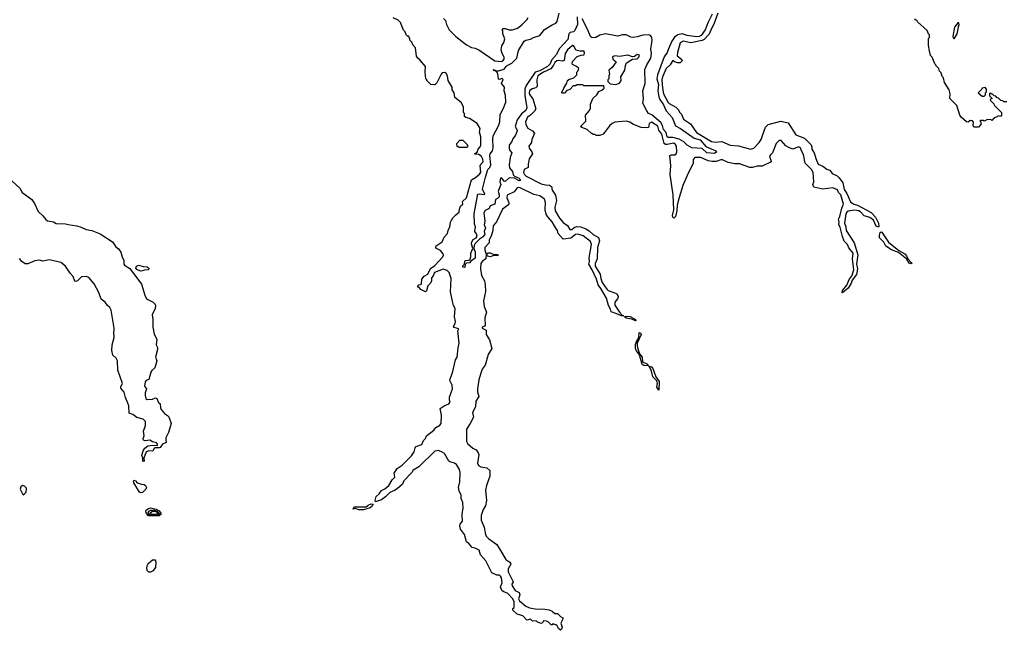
# Model space of a CAD drawing. Extents: x 2380107 to 2585170, y 384273 to 546161.
# Tile 211 of 256: x 2512737 to 2523240, y 448770 to 455285. Entities that reach past the tile are written whole.
import ezdxf

# ---------------------------------------------------------------- set-up
doc = ezdxf.new("R2010")
doc.units = 0

msp = doc.modelspace()

# ---------------------------------------------------------------- linework, layer by layer
at = {"layer": '0CON05XD'}
for points in [[(2517259, 455299), (2517278, 455275), (2517288, 455235), (2517318, 455175), (2517388, 455105), (2517504, 455015), (2517555, 454988), (2517595, 454981), (2517635, 454963), (2517806, 454845), (2517875, 454838), (2517891, 454845), (2517906, 454865), (2517906, 454885), (2517884, 454925), (2517873, 454965), (2517880, 455005), (2517902, 455042), (2517911, 455081), (2517890, 455135), (2517890, 455165), (2517882, 455178), (2517895, 455190), (2517915, 455190), (2517958, 455178), (2517995, 455177), (2518048, 455195), (2518098, 455232), (2518148, 455282), (2518162, 455308)], [(2518684, 455316), (2518686, 455235), (2518659, 455171), (2518645, 455156), (2518610, 455150), (2518595, 455135), (2518583, 455075), (2518491, 454975), (2518464, 454915), (2518408, 454852), (2518396, 454815), (2518368, 454785), (2518285, 454741), (2518234, 454726), (2518138, 454582), (2518126, 454544), (2518125, 454475), (2518147, 454345), (2518135, 454316), (2518089, 454281), (2518044, 454216), (2518023, 454145), (2518043, 454105), (2518040, 454090), (2518026, 454054), (2517996, 454015), (2517987, 453985), (2517958, 453945), (2517957, 453915), (2517965, 453890), (2517987, 453865), (2517967, 453815), (2517959, 453735), (2517962, 453705), (2517995, 453666), (2517999, 453629), (2518016, 453616), (2518065, 453595), (2518080, 453570), (2518065, 453567), (2518015, 453593), (2517975, 453598), (2517955, 453594), (2517915, 453560), (2517905, 453562), (2517885, 453590), (2517875, 453597), (2517866, 453594), (2517858, 453555), (2517870, 453525), (2517841, 453455), (2517852, 453415), (2517851, 453395), (2517835, 453377), (2517812, 453365), (2517806, 453315), (2517755, 453298), (2517745, 453270), (2517702, 453248), (2517687, 453225), (2517698, 453135), (2517690, 453095), (2517706, 453065), (2517693, 453025), (2517697, 452993), (2517675, 452963), (2517642, 452945), (2517594, 452896), (2517583, 452877), (2517580, 452845), (2517596, 452804), (2517595, 452740), (2517550, 452710), (2517535, 452690), (2517502, 452688), (2517488, 452672), (2517485, 452640), (2517462, 452645), (2517465, 452660), (2517482, 452678), (2517485, 452710), (2517493, 452717), (2517525, 452718), (2517537, 452723), (2517550, 452755), (2517548, 452795), (2517570, 452845), (2517557, 452895), (2517560, 452915), (2517575, 452940), (2517605, 452958), (2517616, 452975), (2517611, 453001), (2517592, 453025), (2517598, 453075), (2517588, 453105), (2517584, 453215), (2517619, 453405), (2517625, 453422), (2517638, 453428), (2517695, 453420), (2517700, 453425), (2517673, 453475), (2517705, 453605), (2517731, 453685), (2517752, 453708), (2517764, 453735), (2517751, 453835), (2517755, 453853), (2517780, 453885), (2517789, 453915), (2517783, 454015), (2517787, 454045), (2517846, 454154), (2517857, 454195), (2517863, 454275), (2517899, 454341), (2517922, 454405), (2517919, 454475), (2517905, 454525), (2517907, 454565), (2517878, 454605), (2517895, 454648), (2517885, 454657), (2517855, 454648), (2517845, 454652), (2517836, 454706), (2517822, 454732), (2517795, 454744), (2517790, 454755), (2517818, 454738), (2517845, 454739), (2517903, 454757), (2517925, 454787), (2517935, 454797), (2517985, 454821), (2518039, 454875), (2518057, 454955), (2518119, 455055), (2518135, 455065), (2518185, 455077), (2518217, 455095), (2518284, 455116), (2518335, 455180), (2518415, 455230), (2518455, 455248), (2518470, 455265), (2518492, 455355)], [(2520124, 455345), (2520080, 455260), (2520050, 455175), (2520005, 455115), (2519985, 455104), (2519955, 455101), (2519855, 455117), (2519805, 455134), (2519756, 455124), (2519722, 455098), (2519693, 455055), (2519656, 454975), (2519645, 454935), (2519613, 454887), (2519539, 454695), (2519534, 454655), (2519551, 454595), (2519544, 454525), (2519553, 454463), (2519565, 454435), (2519606, 454375), (2519634, 454314), (2519695, 454241), (2519733, 454153), (2519785, 454124), (2519931, 454021), (2519995, 454002), (2520055, 453931), (2520164, 453884), (2520172, 453875), (2520147, 453857)], [(2520185, 455356), (2520142, 455238), (2520115, 455191), (2520091, 455129), (2520037, 455073), (2520017, 455063), (2519895, 455037), (2519813, 455057), (2519781, 455039), (2519753, 454935), (2519750, 454900), (2519798, 454865), (2519802, 454845), (2519783, 454823), (2519755, 454823), (2519720, 454835), (2519705, 454848), (2519695, 454840), (2519676, 454804), (2519632, 454765), (2519592, 454675), (2519586, 454645), (2519592, 454555), (2519605, 454495), (2519655, 454402), (2519665, 454391), (2519735, 454352), (2519762, 454325), (2519778, 454295), (2519796, 454276), (2519819, 454225), (2519894, 454174), (2519955, 454081), (2520115, 453985), (2520155, 453980), (2520225, 453986), (2520315, 453946), (2520405, 453940), (2520532, 453902), (2520569, 453915), (2520624, 453975), (2520646, 454005), (2520660, 454050), (2520693, 454137), (2520722, 454168), (2520855, 454202), (2520935, 454184), (2521017, 454055), (2521110, 454020), (2521178, 453948), (2521187, 453925), (2521185, 453902), (2521213, 453865), (2521228, 453805), (2521255, 453742), (2521303, 453723), (2521345, 453690), (2521379, 453679), (2521405, 453644), (2521458, 453618), (2521479, 453599), (2521517, 453545), (2521533, 453473), (2521560, 453430), (2521600, 453340), (2521635, 453318), (2521675, 453306), (2521765, 453258)], [(2517025, 450754), (2517044, 450795), (2517065, 450815), (2517075, 450845), (2517154, 450905), (2517175, 450934), (2517220, 450960), (2517234, 450975), (2517236, 451065), (2517223, 451135), (2517264, 451166), (2517315, 451188), (2517329, 451205), (2517322, 451225), (2517323, 451257), (2517352, 451345), (2517349, 451385), (2517326, 451435), (2517328, 451452), (2517353, 451517), (2517385, 451655), (2517405, 451685), (2517413, 451785), (2517425, 451835), (2517409, 451965), (2517422, 451985), (2517372, 452002), (2517363, 452013), (2517383, 452045), (2517387, 452065), (2517374, 452116), (2517382, 452205), (2517364, 452234), (2517357, 452265), (2517333, 452383), (2517341, 452525), (2517318, 452588), (2517295, 452608), (2517254, 452624), (2517162, 452588), (2517147, 452553), (2517128, 452532), (2517128, 452495), (2517115, 452470), (2517090, 452445), (2517077, 452393), (2517065, 452380), (2517015, 452408), (2516995, 452430), (2516985, 452430), (2516982, 452445), (2516993, 452457), (2517015, 452458), (2517022, 452465), (2517028, 452515), (2517052, 452548), (2517090, 452570), (2517120, 452630), (2517165, 452663), (2517252, 452755), (2517258, 452772), (2517255, 452786), (2517225, 452822), (2517183, 452845), (2517176, 452856), (2517178, 452872), (2517245, 452916), (2517266, 452965), (2517300, 453005), (2517306, 453035), (2517326, 453074), (2517333, 453125), (2517342, 453145), (2517358, 453172), (2517388, 453202), (2517425, 453230), (2517428, 453265), (2517440, 453295), (2517462, 453318), (2517460, 453345), (2517504, 453386), (2517555, 453578), (2517599, 453601), (2517645, 453641), (2517655, 453657), (2517650, 453725), (2517657, 453743), (2517680, 453770), (2517678, 453798), (2517662, 453825), (2517635, 453847), (2517595, 453850), (2517590, 453855), (2517615, 453870), (2517628, 453905), (2517650, 453930), (2517656, 453945), (2517656, 454036), (2517643, 454085), (2517648, 454125), (2517616, 454176), (2517535, 454230), (2517495, 454240), (2517482, 454252), (2517480, 454285), (2517470, 454295), (2517470, 454355), (2517445, 454400), (2517380, 454455), (2517370, 454505), (2517350, 454535), (2517350, 454565), (2517308, 454635), (2517300, 454685), (2517285, 454712), (2517273, 454723), (2517245, 454718), (2517232, 454705), (2517188, 454612), (2517165, 454590), (2517122, 454592), (2517080, 454635), (2517080, 454645), (2517070, 454655), (2517063, 454725), (2517067, 454785), (2517005, 454858), (2516984, 454874), (2516970, 454895), (2516960, 454985), (2516930, 455015), (2516920, 455045), (2516900, 455065), (2516900, 455085), (2516890, 455095), (2516888, 455108), (2516875, 455110), (2516860, 455125), (2516850, 455155), (2516832, 455172), (2516800, 455255), (2516775, 455280), (2516720, 455305)], [(2520147, 453857), (2520065, 453866), (2520015, 453911), (2519906, 453916), (2519855, 453946), (2519822, 453982), (2519772, 454012), (2519705, 454027), (2519655, 454028), (2519645, 454036), (2519631, 454081), (2519603, 454115), (2519593, 454155), (2519577, 454187), (2519479, 454269), (2519445, 454283), (2519425, 454312), (2519385, 454395), (2519392, 454445), (2519385, 454525), (2519410, 454605), (2519405, 454755), (2519426, 454805), (2519470, 454875), (2519476, 454925), (2519469, 454975), (2519475, 455016), (2519484, 455065), (2519481, 455095), (2519466, 455116), (2519445, 455123), (2519385, 455121), (2519325, 455101), (2519285, 455094), (2519255, 455100), (2519205, 455123), (2519168, 455122), (2519115, 455108), (2518984, 455134), (2518925, 455120), (2518884, 455095), (2518845, 455092), (2518825, 455105), (2518793, 455183), (2518735, 455295)], [(2523265, 454410), (2523235, 454410), (2523225, 454420), (2523202, 454422), (2523178, 454448), (2523165, 454450), (2523148, 454468), (2523132, 454472), (2523115, 454490), (2523105, 454490), (2523095, 454500), (2523082, 454498), (2523082, 454472), (2523110, 454445), (2523092, 454438), (2523090, 454425), (2523128, 454388), (2523132, 454372), (2523210, 454295), (2523210, 454265), (2523198, 454252), (2523175, 454260), (2523165, 454250), (2523132, 454238), (2523105, 454210), (2523095, 454220), (2523053, 454217), (2523025, 454202), (2523015, 454210), (2522985, 454210), (2522980, 454205), (2522990, 454195), (2522990, 454165), (2522965, 454140), (2522915, 454140), (2522908, 454155), (2522912, 454192), (2522900, 454205), (2522875, 454208), (2522855, 454192), (2522838, 454195), (2522780, 454245), (2522767, 454265), (2522735, 454370), (2522660, 454445), (2522662, 454495), (2522650, 454535), (2522602, 454615), (2522590, 454665), (2522578, 454678), (2522567, 454717), (2522550, 454735), (2522540, 454765), (2522510, 454795), (2522510, 454805), (2522500, 454815), (2522470, 454885), (2522453, 454903), (2522447, 454937), (2522440, 454945), (2522430, 455015), (2522430, 455085), (2522440, 455095), (2522440, 455125), (2522430, 455135), (2522418, 455168), (2522312, 455262), (2522310, 455275), (2522290, 455285), (2522290, 455295)], [(2522705, 455080), (2522737, 455135), (2522752, 455205), (2522750, 455215), (2522758, 455225), (2522755, 455250), (2522745, 455250), (2522710, 455205), (2522692, 455105), (2522693, 455093), (2522705, 455080)], [(2521765, 453258), (2521818, 453228), (2521867, 453177), (2521897, 453115), (2521903, 453077), (2521898, 453072), (2521873, 453083), (2521846, 453146), (2521805, 453176), (2521744, 453194), (2521705, 453235), (2521687, 453245), (2521645, 453252), (2521575, 453241), (2521559, 453231), (2521548, 453212), (2521534, 453115), (2521550, 453075), (2521552, 453035), (2521638, 452905), (2521678, 452775), (2521663, 452675), (2521674, 452625), (2521664, 452566), (2521617, 452505), (2521606, 452474), (2521575, 452422), (2521515, 452370), (2521510, 452375), (2521513, 452395), (2521559, 452451), (2521590, 452520), (2521612, 452548), (2521634, 452615), (2521621, 452735), (2521626, 452795), (2521581, 452851), (2521566, 452885), (2521533, 452923), (2521512, 452972), (2521490, 453070), (2521476, 453095), (2521479, 453129), (2521472, 453155), (2521487, 453185), (2521506, 453275), (2521524, 453316), (2521496, 453415), (2521471, 453441), (2521459, 453469), (2521412, 453492), (2521305, 453477), (2521207, 453497), (2521198, 453525), (2521207, 453555), (2521201, 453655), (2521184, 453685), (2521115, 453755), (2521098, 453845), (2521075, 453885), (2521065, 453918), (2521045, 453929), (2520985, 453903), (2520940, 453920), (2520908, 453938), (2520858, 453995), (2520839, 453995), (2520806, 453965), (2520766, 453864), (2520745, 453843), (2520736, 453825), (2520752, 453775), (2520746, 453764), (2520658, 453722), (2520605, 453721), (2520555, 453707), (2520525, 453709), (2520415, 453746), (2520365, 453747), (2520295, 453760), (2520235, 453791), (2520215, 453791), (2520165, 453772), (2520125, 453771), (2520080, 453780), (2520002, 453815), (2519937, 453813), (2519922, 453795), (2519921, 453755), (2519855, 453622), (2519811, 453515), (2519772, 453388), (2519749, 453305), (2519746, 453245), (2519731, 453185), (2519715, 453169), (2519705, 453178), (2519702, 453195), (2519714, 453256), (2519708, 453418), (2519677, 453635), (2519681, 453725), (2519673, 453835), (2519685, 453843), (2519725, 453844), (2519740, 453855), (2519746, 453875), (2519744, 453935), (2519734, 453955), (2519715, 453969), (2519645, 453952), (2519625, 453955), (2519613, 453963), (2519586, 454065), (2519555, 454105), (2519545, 454150), (2519475, 454193), (2519451, 454179), (2519444, 454136), (2519425, 454131), (2519365, 454136), (2519286, 454166), (2519245, 454193), (2519205, 454204), (2519085, 454191), (2519055, 454177), (2519027, 454153), (2518975, 454080), (2518960, 454065), (2518925, 454050), (2518885, 454050), (2518875, 454060), (2518855, 454060), (2518845, 454070), (2518835, 454070), (2518790, 454115), (2518733, 454133), (2518720, 454145), (2518777, 454203), (2518772, 454265), (2518814, 454316), (2518825, 454340), (2518827, 454385), (2518852, 454445), (2518892, 454485), (2518915, 454520), (2518947, 454533), (2518970, 454555), (2518968, 454578), (2518755, 454580), (2518745, 454590), (2518685, 454590), (2518665, 454580), (2518642, 454578), (2518605, 454540), (2518572, 454528), (2518548, 454502), (2518525, 454500), (2518520, 454505), (2518520, 454515), (2518528, 454522), (2518540, 454555), (2518572, 454608), (2518580, 454635), (2518593, 454647), (2518647, 454663), (2518680, 454695), (2518680, 454725), (2518690, 454735), (2518700, 454765), (2518677, 454787), (2518635, 454808), (2518630, 454815), (2518632, 454838), (2518685, 454893), (2518725, 454908), (2518755, 454910), (2518762, 454925), (2518758, 454948), (2518715, 454948), (2518669, 454959), (2518650, 455000), (2518635, 455010), (2518582, 454965), (2518556, 454925), (2518545, 454850), (2518525, 454843), (2518485, 454850), (2518465, 454846), (2518445, 454829), (2518432, 454798), (2518401, 454759), (2518324, 454725), (2518265, 454685), (2518254, 454645), (2518257, 454573), (2518242, 454558), (2518205, 454547), (2518175, 454525), (2518170, 454505), (2518175, 454486), (2518209, 454439), (2518242, 454335), (2518230, 454310), (2518185, 454265), (2518154, 454245), (2518131, 454195), (2518135, 454167), (2518158, 454128), (2518208, 454098), (2518228, 454075), (2518201, 454005), (2518196, 453975), (2518168, 453935), (2518171, 453915), (2518201, 453875), (2518207, 453855), (2518171, 453799), (2518160, 453745), (2518162, 453708), (2518118, 453685), (2518110, 453655), (2518120, 453635), (2518141, 453615), (2518298, 453535), (2518345, 453523), (2518388, 453518), (2518410, 453505), (2518416, 453466), (2518451, 453411), (2518463, 453355), (2518445, 453285), (2518449, 453245), (2518495, 453166), (2518535, 453122), (2518580, 453090), (2518605, 453045), (2518625, 453047), (2518651, 453069), (2518675, 453079), (2518724, 453074), (2518775, 453055), (2518812, 453032), (2518854, 452994), (2518912, 452962), (2518920, 452925), (2518901, 452855), (2518897, 452733), (2518875, 452685), (2518876, 452655), (2518930, 452570), (2518935, 452525), (2518951, 452481), (2518999, 452409), (2519015, 452396), (2519075, 452376), (2519105, 452360), (2519122, 452335), (2519120, 452325), (2519112, 452305), (2519085, 452270), (2519085, 452240), (2519134, 452164), (2519168, 452128), (2519180, 452125), (2519155, 452124), (2519108, 452148), (2519045, 452168), (2519039, 452195), (2519018, 452235), (2518997, 452315), (2518937, 452417), (2518906, 452455), (2518888, 452515), (2518843, 452615), (2518807, 452675), (2518814, 452705), (2518812, 452745), (2518838, 452885), (2518825, 452918), (2518748, 452978), (2518692, 452998), (2518665, 452992), (2518615, 452953), (2518535, 452945), (2518482, 453002), (2518475, 453035), (2518455, 453061), (2518415, 453130), (2518370, 453180), (2518351, 453211), (2518342, 453255), (2518347, 453335), (2518335, 453371), (2518285, 453407), (2518221, 453421), (2518075, 453490), (2518055, 453496), (2518045, 453492), (2518011, 453449), (2517935, 453412), (2517932, 453385), (2517956, 453335), (2517956, 453324), (2517950, 453310), (2517888, 453262), (2517823, 453127), (2517789, 453085), (2517784, 453035), (2517767, 452975), (2517746, 452935), (2517744, 452905), (2517699, 452855), (2517699, 452825), (2517712, 452785), (2517709, 452735), (2517669, 452705), (2517656, 452685), (2517653, 452627), (2517664, 452555), (2517695, 452497), (2517703, 452455), (2517704, 452385), (2517686, 452284), (2517692, 452225), (2517717, 452165), (2517697, 452105), (2517701, 452025), (2517694, 452016), (2517670, 452005), (2517670, 451995), (2517714, 451974), (2517712, 451925), (2517748, 451868), (2517772, 451775), (2517735, 451711), (2517701, 451599), (2517671, 451555), (2517655, 451515), (2517636, 451444), (2517621, 451345), (2517620, 451315), (2517633, 451265), (2517602, 451215), (2517598, 451155), (2517568, 451095), (2517569, 451075), (2517576, 451044), (2517542, 450975), (2517504, 450915), (2517503, 450783), (2517515, 450763), (2517571, 450715), (2517605, 450695), (2517629, 450665), (2517633, 450645), (2517620, 450555), (2517630, 450530), (2517655, 450515), (2517720, 450505), (2517752, 450475), (2517753, 450415), (2517717, 450315), (2517705, 450265), (2517718, 450155), (2517705, 450097), (2517680, 450060), (2517658, 449995), (2517660, 449945), (2517692, 449872), (2517701, 449805), (2517714, 449775), (2517739, 449749), (2517826, 449686), (2517865, 449623), (2517922, 449525), (2517965, 449497), (2517973, 449485), (2517976, 449475), (2517948, 449425), (2517948, 449395), (2517996, 449295), (2517999, 449285), (2517988, 449262), (2517991, 449245), (2518021, 449195), (2518066, 449175), (2518071, 449149), (2518056, 449105), (2518067, 449085), (2518135, 449026), (2518175, 449011), (2518255, 448997), (2518315, 448999), (2518385, 448990), (2518418, 448975), (2518445, 448948), (2518475, 448950), (2518507, 448917), (2518532, 448902), (2518532, 448888), (2518510, 448845), (2518522, 448805), (2518517, 448783), (2518505, 448770), (2518485, 448790), (2518469, 448819), (2518455, 448830), (2518425, 448840), (2518415, 448830), (2518405, 448830), (2518375, 448860), (2518357, 448867), (2518325, 448870), (2518315, 448850), (2518295, 448843), (2518255, 448860), (2518245, 448870), (2518208, 448868), (2518185, 448888), (2518145, 448880), (2518105, 448923), (2518045, 448944), (2517998, 448985), (2517998, 449002), (2518010, 449015), (2518010, 449075), (2517997, 449105), (2517945, 449163), (2517893, 449183), (2517880, 449195), (2517864, 449235), (2517882, 449275), (2517875, 449330), (2517865, 449348), (2517855, 449358), (2517825, 449359), (2517774, 449385), (2517710, 449510), (2517654, 449575), (2517639, 449625), (2517597, 449647), (2517563, 449653), (2517528, 449698), (2517504, 449715), (2517482, 449792), (2517438, 449848), (2517430, 449885), (2517436, 449904), (2517460, 449935), (2517456, 450005), (2517468, 450075), (2517462, 450135), (2517447, 450177), (2517446, 450216), (2517426, 450256), (2517416, 450295), (2517431, 450355), (2517437, 450455), (2517428, 450485), (2517395, 450539), (2517375, 450553), (2517326, 450566), (2517315, 450575), (2517267, 450655), (2517245, 450671), (2517205, 450689), (2517165, 450683), (2516995, 450513), (2516935, 450480), (2516920, 450455), (2516836, 450365), (2516819, 450331), (2516762, 450278), (2516735, 450260), (2516685, 450239), (2516640, 450195), (2516595, 450162), (2516532, 450142), (2516530, 450155), (2516541, 450199), (2516573, 450227), (2516595, 450263), (2516631, 450279), (2516675, 450314), (2516711, 450375), (2516740, 450405), (2516733, 450445), (2516763, 450495), (2516818, 450532), (2516915, 450630), (2516944, 450676), (2516954, 450716), (2516965, 450730), (2517025, 450754)], [(2519095, 454593), (2519135, 454608), (2519152, 454635), (2519148, 454675), (2519192, 454745), (2519198, 454795), (2519208, 454825), (2519275, 454863), (2519325, 454868), (2519342, 454885), (2519348, 454908), (2519325, 454912), (2519295, 454892), (2519275, 454888), (2519225, 454906), (2519135, 454891), (2519085, 454900), (2519061, 454889), (2519063, 454865), (2519098, 454835), (2519056, 454774), (2519020, 454745), (2519028, 454705), (2519020, 454685), (2519020, 454655), (2519010, 454645), (2519010, 454625), (2519035, 454600), (2519095, 454593)], [(2523025, 454470), (2523040, 454485), (2523040, 454505), (2523050, 454515), (2523050, 454545), (2523035, 454560), (2523004, 454556), (2523000, 454545), (2522962, 454505), (2523005, 454470), (2523025, 454470)], [(2517505, 453920), (2517425, 453920), (2517415, 453930), (2517402, 453932), (2517400, 453965), (2517432, 453998), (2517465, 454000), (2517510, 453955), (2517510, 453945), (2517520, 453935), (2517505, 453920)], [(2512653, 453565), (2512742, 453485), (2512760, 453445), (2512865, 453367), (2512894, 453324), (2512935, 453240), (2512984, 453194), (2513015, 453152), (2513035, 453140), (2513097, 453127), (2513125, 453110), (2513225, 453108), (2513255, 453098), (2513345, 453087), (2513393, 453073), (2513447, 453047), (2513505, 453034), (2513595, 453000), (2513725, 452914), (2513763, 452863), (2513791, 452841), (2513817, 452805), (2513829, 452755), (2513846, 452716), (2513848, 452678), (2513854, 452665), (2513912, 452632), (2514035, 452463), (2514072, 452345), (2514091, 452305), (2514160, 452270), (2514177, 452255), (2514184, 452235), (2514183, 452205), (2514150, 452135), (2514157, 452085), (2514156, 452005), (2514171, 451931), (2514200, 451875), (2514194, 451815), (2514206, 451786), (2514206, 451766), (2514187, 451685), (2514201, 451645), (2514179, 451571), (2514147, 451543), (2514136, 451525), (2514114, 451446), (2514085, 451434), (2514075, 451420), (2514069, 451375), (2514090, 451345), (2514076, 451305), (2514076, 451274), (2514082, 451245), (2514095, 451232), (2514155, 451236), (2514185, 451251), (2514201, 451245), (2514219, 451199), (2514236, 451185), (2514239, 451145), (2514247, 451127), (2514281, 451085), (2514315, 451062), (2514326, 451046), (2514351, 450975), (2514325, 450882), (2514296, 450824), (2514295, 450800), (2514300, 450775), (2514259, 450755), (2514235, 450722), (2514225, 450718), (2514182, 450718), (2514167, 450705), (2514157, 450683), (2514114, 450686), (2514087, 450675), (2514060, 450605), (2514066, 450575), (2514055, 450570), (2514050, 450575), (2514050, 450605), (2514040, 450635), (2514054, 450686), (2514070, 450715), (2514105, 450738), (2514155, 450746), (2514205, 450742), (2514208, 450755), (2514195, 450771), (2514155, 450781), (2514125, 450797), (2514075, 450790), (2514058, 450798), (2514054, 450815), (2514064, 450846), (2514059, 450895), (2514079, 450955), (2514077, 450997), (2514054, 451024), (2513985, 451042), (2513945, 451071), (2513905, 451088), (2513900, 451165), (2513890, 451195), (2513865, 451255), (2513850, 451310), (2513814, 451355), (2513815, 451372), (2513832, 451405), (2513785, 451545), (2513781, 451645), (2513765, 451674), (2513730, 451705), (2513721, 451755), (2513723, 451817), (2513746, 451895), (2513746, 451915), (2513740, 451935), (2513744, 451995), (2513713, 452185), (2513699, 452215), (2513674, 452235), (2513650, 452270), (2513605, 452303), (2513582, 452375), (2513532, 452465), (2513475, 452536), (2513445, 452546), (2513395, 452541), (2513355, 452499), (2513335, 452492), (2513325, 452496), (2513306, 452546), (2513275, 452580), (2513226, 452655), (2513175, 452695), (2513055, 452723), (2512985, 452709), (2512945, 452720), (2512897, 452713), (2512825, 452680), (2512795, 452681), (2512758, 452705), (2512735, 452738)], [(2522245, 452681), (2522225, 452689), (2522199, 452729), (2522111, 452801), (2522035, 452829), (2521975, 452867), (2521953, 452913), (2521909, 452959), (2521907, 452985), (2521916, 453015), (2521925, 453021), (2521935, 453017), (2522003, 452913), (2522113, 452823), (2522178, 452788), (2522198, 452765), (2522212, 452732), (2522247, 452695), (2522252, 452685), (2522245, 452681)], [(2517755, 452754), (2517732, 452762), (2517720, 452775), (2517720, 452785), (2517734, 452796), (2517755, 452796), (2517795, 452780), (2517815, 452782), (2517840, 452775), (2517836, 452764), (2517795, 452770), (2517755, 452754)], [(2514025, 452603), (2513988, 452618), (2513977, 452635), (2513983, 452655), (2514006, 452666), (2514055, 452651), (2514095, 452648), (2514116, 452635), (2514119, 452625), (2514107, 452615), (2514065, 452612), (2514045, 452604), (2514025, 452603)], [(2519305, 452072), (2519265, 452091), (2519205, 452101), (2519188, 452115), (2519205, 452122), (2519249, 452119), (2519305, 452086), (2519310, 452075), (2519305, 452072)], [(2519445, 451592), (2519394, 451594), (2519376, 451605), (2519349, 451709), (2519315, 451752), (2519306, 451775), (2519305, 451820), (2519315, 451850), (2519341, 451889), (2519345, 451948), (2519359, 451945), (2519367, 451925), (2519325, 451835), (2519324, 451805), (2519332, 451772), (2519350, 451720), (2519376, 451685), (2519382, 451635), (2519425, 451614), (2519445, 451592)], [(2519555, 451332), (2519534, 451365), (2519540, 451405), (2519532, 451432), (2519491, 451475), (2519478, 451535), (2519453, 451587), (2519475, 451581), (2519490, 451565), (2519523, 451473), (2519559, 451425), (2519555, 451332)], [(2514025, 450238), (2514014, 450244), (2513954, 450345), (2513950, 450365), (2513955, 450372), (2513972, 450365), (2513990, 450345), (2514035, 450329), (2514065, 450326), (2514080, 450315), (2514089, 450295), (2514084, 450276), (2514045, 450242), (2514025, 450238)], [(2512775, 450216), (2512785, 450221), (2512806, 450244), (2512809, 450285), (2512789, 450309), (2512765, 450316), (2512750, 450300), (2512743, 450275), (2512770, 450220), (2512775, 450216)], [(2514111, 449991), (2514088, 450015), (2514083, 450035), (2514087, 450053), (2514111, 450069), (2514135, 450075), (2514192, 450062), (2514223, 450043), (2514241, 450021), (2514242, 450005), (2514225, 449991), (2514111, 449991)], [(2516405, 450054), (2516354, 450054), (2516315, 450068), (2516295, 450062), (2516305, 450087), (2516434, 450086), (2516454, 450106), (2516485, 450121), (2516507, 450117), (2516496, 450095), (2516475, 450076), (2516405, 450054)], [(2514130, 450000), (2514115, 450005), (2514106, 450025), (2514115, 450040), (2514135, 450052), (2514175, 450052), (2514202, 450042), (2514222, 450025), (2514226, 450014), (2514215, 450000), (2514130, 450000)], [(2514195, 450005), (2514139, 450009), (2514127, 450015), (2514128, 450025), (2514155, 450040), (2514185, 450039), (2514206, 450026), (2514213, 450015), (2514195, 450005)], [(2514135, 449393), (2514165, 449408), (2514190, 449440), (2514192, 449495), (2514185, 449520), (2514152, 449518), (2514102, 449475), (2514092, 449455), (2514088, 449435), (2514092, 449412), (2514110, 449395), (2514135, 449393)]]:
    msp.add_lwpolyline(points, dxfattribs=at)

doc.saveas('drawing.dxf')
